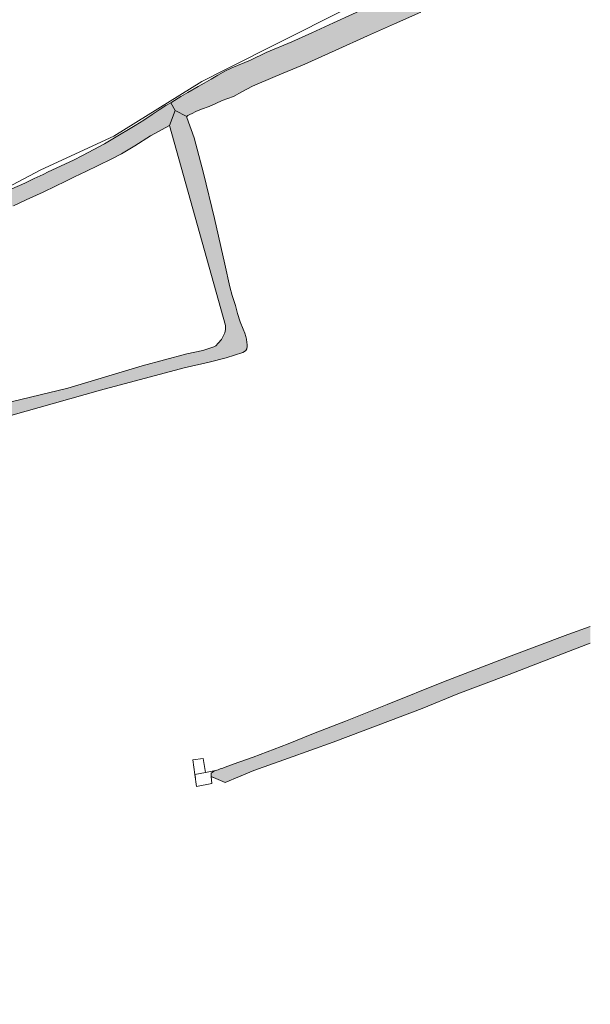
# Model space of a CAD drawing. Header units: metres. Extents: x 46249 to 49371, y 390656 to 391846.
# Tile 12 of 44: x 46888 to 47027, y 390656 to 390896. Entities that reach past the tile are written whole.
import ezdxf

# ---------------------------------------------------------------- set-up
doc = ezdxf.new("R2010")
doc.units = ezdxf.units.M
for name, color, linetype, lineweight in [('B-WE-GR-BOUWLAND-G', 80, 'Continuous', 13), ('B-WE-GR-GRAS-G', 60, 'Continuous', 13), ('B-WE-GR-GRAS_KRUIDENRIJK-G', 80, 'Continuous', 18), ('B-WE-OG-WATER_SLOOT-G', 120, 'Continuous', 18), ('B-WE-VH-ONVERHARD-G', 210, 'Continuous', 18)]:
    doc.layers.add(name, color=color, linetype=linetype, lineweight=lineweight)
doc.layers.add('B-WE-OG-WATER_SLOOT-V', color=7, linetype='Continuous', lineweight=18, true_color=0x99cae9)

msp = doc.modelspace()

# ---------------------------------------------------------------- hatches: boundary and pattern name
at = {"layer": 'B-WE-OG-WATER_SLOOT-V'}
for points in [[(46925.241, 390875.789), (46926.345, 390873.876), (46929.176, 390872.464), (46929.411, 390872.657), (46929.889, 390872.918), (46930.426, 390873.184), (46931.337, 390873.617), (46932.692, 390874.18), (46934.597, 390874.859), (46936.228, 390875.572), (46937.781, 390876.336), (46940.53, 390877.289), (46942.581, 390878.411), (46945.11, 390879.788), (46950.651, 390882.153), (46957.878, 390885.143), (46965.286, 390888.443), (46973.132, 390892.059), (46979.675, 390894.989), (46986.122, 390897.791), (46991.399, 390899.665), (46997.608, 390902.345), (47003.108, 390904.381), (47009.979, 390907.089), (47014.651, 390908.928), (47015.318, 390909.46), (47015.6, 390910.041), (47015.839, 390910.962), (47016, 390911.707), (47015.931, 390912.4), (47015.802, 390912.911), (47015.571, 390913.552), (47014.456, 390914.513), (47013.992, 390914.701), (47013.469, 390914.775), (47012.691, 390914.692), (47011.343, 390914.343), (47009.68, 390913.764), (47007.59, 390912.865), (47002.64, 390910.786), (46993.491, 390907.071), (46984.501, 390903.704), (46974.086, 390899.425), (46964.86, 390895.225), (46959.6, 390892.792), (46954.727, 390890.578), (46948.44, 390887.968), (46944.648, 390886.131), (46940.11, 390884.269), (46938.577, 390883.537), (46936.677, 390882.467), (46935.058, 390881.505), (46933.374, 390880.529), (46931.9, 390879.728), (46929.39, 390878.267), (46927.7, 390877.272), (46925.524, 390875.952)], [(46767.587, 390802.172), (46768.418, 390800.647), (46768.707, 390800.804), (46770.147, 390801.369), (46771.844, 390802.085), (46780.483, 390805.872), (46786.209, 390808.327), (46794.364, 390811.834), (46805.834, 390817.109), (46816.85, 390821.955), (46823.673, 390825.262), (46830.23, 390828.001), (46835.049, 390829.969), (46837.27, 390831.16), (46840.284, 390832.828), (46843.396, 390834.373), (46847.082, 390835.812), (46854.718, 390839), (46860.136, 390840.842), (46863.05, 390842.002), (46865.198, 390842.791), (46868.681, 390844.165), (46874.92, 390846.358), (46879.275, 390847.888), (46883.576, 390849.355), (46886.961, 390850.665), (46890.027, 390852.135), (46894.199, 390854.003), (46897.186, 390855.472), (46899.577, 390856.626), (46901.804, 390857.726), (46904.568, 390859.011), (46907.588, 390860.486), (46910.883, 390862.108), (46913.222, 390863.381), (46916.517, 390865.282), (46920.319, 390867.743), (46924.955, 390870.224), (46926.345, 390873.876), (46925.241, 390875.789), (46924.076, 390875.116), (46922.45, 390874.053), (46920.681, 390872.906), (46918.675, 390871.562), (46916.551, 390870.224), (46914.953, 390869.288), (46912.738, 390867.944), (46910.719, 390866.771), (46909.14, 390865.816), (46906.5, 390864.369), (46903.761, 390862.911), (46901.547, 390861.833), (46895.393, 390858.926), (46894.155, 390858.292), (46892.027, 390857.354), (46889.701, 390856.169), (46886.571, 390854.83), (46884.894, 390854.145), (46883.427, 390853.481), (46881.783, 390852.73), (46880.362, 390852.066), (46878.823, 390851.382), (46877.127, 390850.692), (46874.986, 390849.884), (46873.086, 390849.086), (46871.489, 390848.488), (46869.911, 390847.927), (46867.324, 390846.889), (46864.967, 390846.05), (46862.565, 390845.218), (46860.195, 390844.474), (46856.961, 390843.499), (46854.676, 390842.634), (46850.728, 390841.271), (46847.494, 390840.068), (46840.696, 390837.332), (46832.358, 390833.646), (46828.218, 390831.587), (46822.382, 390828.896), (46819.695, 390827.49), (46815.205, 390825.311), (46807.676, 390822.124), (46800.013, 390818.571), (46789.723, 390813.748), (46781.669, 390810.256), (46773.905, 390806.609), (46772.779, 390805.916), (46771.402, 390805.141), (46770.497, 390804.759), (46769.996, 390804.578), (46769.65, 390804.532), (46769.179, 390804.674), (46768.854, 390804.915), (46768.77, 390804.977)], [(46929.176, 390872.464), (46926.345, 390873.876), (46924.955, 390870.224), (46938.534, 390821.618), (46938.581, 390821.421), (46938.586, 390820.584), (46938.411, 390819.8), (46938.005, 390818.951), (46937.559, 390818.208), (46936.805, 390817.257), (46936.198, 390816.644), (46935.72, 390816.391), (46934.476, 390815.966), (46933.068, 390815.49), (46929.136, 390814.712), (46918.314, 390811.804), (46900.222, 390806.38), (46884.404, 390802.506), (46866.069, 390797.071), (46849.865, 390792.544), (46843.112, 390790.572), (46843.418, 390789.523), (46843.816, 390787.765), (46845.783, 390788.298), (46908.127, 390805.872), (46928.51, 390811.304), (46934.583, 390812.662), (46938.765, 390813.688), (46942.804, 390815.019), (46943.217, 390815.232), (46943.529, 390815.486), (46943.769, 390815.949), (46943.844, 390816.439), (46943.846, 390816.975), (46943.785, 390817.44), (46943.697, 390818.271), (46943.542, 390818.931), (46943.277, 390819.75), (46942.864, 390820.712), (46942.113, 390822.5), (46941.511, 390824.471), (46940.982, 390826.487), (46940.229, 390828.902), (46939.629, 390831.029), (46938.39, 390836.481), (46935.906, 390847.638), (46933.236, 390858.62), (46930.941, 390867.266), (46929.162, 390872.15)], [(47027.373, 390744.29), (47027.373, 390748.397), (47021.91, 390746.428), (47007.426, 390740.97), (46991.652, 390734.905), (46977.907, 390729.43), (46967.764, 390725.376), (46959.99, 390722.324), (46953.828, 390719.821), (46945.296, 390716.562), (46940.431, 390714.865), (46938.48, 390714.16), (46937.884, 390713.936), (46937.308, 390713.731), (46936.765, 390713.533), (46936.123, 390713.324), (46935.632, 390713.093), (46935.317, 390712.887), (46935.101, 390712.679), (46935.048, 390712.385), (46935.093, 390711.849), (46938.509, 390710.411), (46945.426, 390713.316), (46953.909, 390716.304), (46964.771, 390720.231), (46975.726, 390724.349), (46986.405, 390728.453), (46995.134, 390731.981), (47007.647, 390736.679), (47022.044, 390742.28)]]:
    msp.add_hatch(color=256, dxfattribs=at).paths.add_polyline_path(points)
h = msp.add_hatch(color=256, dxfattribs=at)
h.paths.add_polyline_path([(46935.111, 390711.634), (46935.604, 390711.634), (46935.093, 390711.849)])
h.paths.add_polyline_path([(46938.282, 390709.368), (46938.335, 390708.947), (46938.29, 390709.523)])
h.paths.add_polyline_path([(46938.342, 390710.481), (46938.318, 390710.039), (46938.509, 390710.411)])
h.paths.add_polyline_path([(46945.581, 390656.476), (46945.582, 390656.466), (46945.557, 390656.717)])

# ---------------------------------------------------------------- linework, layer by layer
at = {"layer": 'B-WE-GR-BOUWLAND-G', "ltscale": 0.2, "flags": 128}
for points in [[(46878.365, 390851.392), (46893.578, 390859.462), (46911.355, 390867.68), (46932.803, 390880.975), (46938.444, 390883.802), (46966.666, 390897.943)], [(47027.373, 390744.29), (47022.044, 390742.28), (47007.647, 390736.679), (46995.134, 390731.981), (46986.405, 390728.453), (46975.726, 390724.349), (46964.771, 390720.231), (46953.909, 390716.304), (46945.426, 390713.316), (46941.421, 390711.634)]]:
    msp.add_lwpolyline(points, dxfattribs=at)
at = {"layer": 'B-WE-GR-GRAS-G', "ltscale": 0.2, "flags": 128}
for points in [[(46986.122, 390897.791), (46979.675, 390894.989), (46973.132, 390892.059), (46965.286, 390888.443), (46957.878, 390885.143), (46950.651, 390882.153), (46945.11, 390879.788), (46942.581, 390878.411), (46940.53, 390877.289), (46937.781, 390876.336), (46936.228, 390875.572), (46934.597, 390874.859), (46932.692, 390874.18), (46931.337, 390873.617), (46930.426, 390873.184), (46929.889, 390872.918), (46929.411, 390872.657), (46929.176, 390872.464), (46929.162, 390872.15), (46930.941, 390867.266), (46933.236, 390858.62), (46935.906, 390847.638), (46938.39, 390836.481), (46939.629, 390831.029), (46940.229, 390828.902), (46940.982, 390826.487), (46941.511, 390824.471), (46942.113, 390822.5), (46942.864, 390820.712), (46943.277, 390819.75), (46943.542, 390818.931), (46943.697, 390818.271), (46943.785, 390817.44), (46943.846, 390816.975), (46943.844, 390816.439), (46943.769, 390815.949), (46943.529, 390815.486), (46943.217, 390815.232), (46942.804, 390815.019), (46938.765, 390813.688), (46934.583, 390812.662), (46928.51, 390811.304), (46908.127, 390805.872), (46845.783, 390788.298)], [(46931.245, 390711.634), (46931.143, 390712.375), (46930.619, 390715.961), (46933.159, 390716.252), (46933.696, 390712.861), (46936.123, 390713.324), (46936.765, 390713.533), (46937.308, 390713.731), (46937.884, 390713.936), (46938.48, 390714.16), (46940.431, 390714.865), (46945.296, 390716.562), (46953.828, 390719.821), (46959.99, 390722.324), (46967.764, 390725.376), (46977.907, 390729.43), (46991.652, 390734.905), (47007.426, 390740.97), (47021.91, 390746.428), (47027.373, 390748.397)]]:
    msp.add_lwpolyline(points, dxfattribs=at)
at = {"layer": 'B-WE-GR-GRAS_KRUIDENRIJK-G', "ltscale": 0.2, "flags": 128}
for points in [[(46966.666, 390897.943), (46938.444, 390883.802), (46932.803, 390880.975), (46911.355, 390867.68), (46893.578, 390859.462), (46878.365, 390851.392)], [(46886.571, 390854.83), (46889.701, 390856.169), (46892.027, 390857.354), (46894.155, 390858.292), (46895.393, 390858.926), (46901.547, 390861.833), (46903.761, 390862.911), (46906.5, 390864.369), (46909.14, 390865.816), (46910.719, 390866.771), (46912.738, 390867.944), (46914.953, 390869.288), (46916.551, 390870.224), (46918.675, 390871.562), (46920.681, 390872.906), (46922.45, 390874.053), (46924.076, 390875.116), (46925.241, 390875.789), (46925.241, 390875.789), (46925.524, 390875.952), (46927.7, 390877.272), (46929.39, 390878.267), (46931.9, 390879.728), (46933.374, 390880.529), (46935.058, 390881.505), (46936.677, 390882.467), (46938.577, 390883.537), (46940.11, 390884.269), (46944.648, 390886.131), (46948.44, 390887.968), (46954.727, 390890.578), (46959.6, 390892.792), (46964.86, 390895.225), (46974.086, 390899.425)], [(46884.404, 390802.506), (46900.222, 390806.38), (46918.314, 390811.804), (46929.136, 390814.712), (46933.068, 390815.49), (46934.476, 390815.966), (46935.72, 390816.391), (46936.198, 390816.644), (46936.805, 390817.257), (46937.559, 390818.208), (46938.005, 390818.951), (46938.411, 390819.8), (46938.586, 390820.584), (46938.581, 390821.421), (46938.534, 390821.618), (46924.955, 390870.224), (46924.955, 390870.224), (46920.319, 390867.743), (46916.517, 390865.282), (46913.222, 390863.381), (46910.883, 390862.108), (46907.588, 390860.486), (46904.568, 390859.011), (46901.804, 390857.726), (46899.577, 390856.626), (46897.186, 390855.472), (46894.199, 390854.003), (46890.027, 390852.135), (46886.961, 390850.665)]]:
    msp.add_lwpolyline(points, dxfattribs=at)
msp.add_lwpolyline([(46935.235, 390710.151), (46935.093, 390711.849), (46935.048, 390712.385), (46935.101, 390712.679), (46935.317, 390712.887), (46935.632, 390713.093), (46936.123, 390713.324), (46933.696, 390712.861), (46931.143, 390712.375), (46931.544, 390709.465), (46935.235, 390710.151)], close=True, dxfattribs=at)
at = {"layer": 'B-WE-OG-WATER_SLOOT-G', "ltscale": 0.2, "flags": 128}
for points in [[(46974.086, 390899.425), (46964.86, 390895.225), (46959.6, 390892.792), (46954.727, 390890.578), (46948.44, 390887.968), (46944.648, 390886.131), (46940.11, 390884.269), (46938.577, 390883.537), (46936.677, 390882.467), (46935.058, 390881.505), (46933.374, 390880.529), (46931.9, 390879.728), (46929.39, 390878.267), (46927.7, 390877.272), (46925.524, 390875.952), (46925.241, 390875.789), (46925.241, 390875.789), (46926.345, 390873.876), (46929.176, 390872.464), (46929.411, 390872.657), (46929.889, 390872.918), (46930.426, 390873.184), (46931.337, 390873.617), (46932.692, 390874.18), (46934.597, 390874.859), (46936.228, 390875.572), (46937.781, 390876.336), (46940.53, 390877.289), (46942.581, 390878.411), (46945.11, 390879.788), (46950.651, 390882.153), (46957.878, 390885.143), (46965.286, 390888.443), (46973.132, 390892.059), (46979.675, 390894.989), (46986.122, 390897.791)], [(46845.783, 390788.298), (46908.127, 390805.872), (46928.51, 390811.304), (46934.583, 390812.662), (46938.765, 390813.688), (46942.804, 390815.019), (46943.217, 390815.232), (46943.529, 390815.486), (46943.769, 390815.949), (46943.844, 390816.439), (46943.846, 390816.975), (46943.785, 390817.44), (46943.697, 390818.271), (46943.542, 390818.931), (46943.277, 390819.75), (46942.864, 390820.712), (46942.113, 390822.5), (46941.511, 390824.471), (46940.982, 390826.487), (46940.229, 390828.902), (46939.629, 390831.029), (46938.39, 390836.481), (46935.906, 390847.638), (46933.236, 390858.62), (46930.941, 390867.266), (46929.162, 390872.15), (46929.176, 390872.464), (46929.176, 390872.464), (46926.345, 390873.876), (46924.955, 390870.224), (46938.534, 390821.618), (46938.581, 390821.421), (46938.586, 390820.584), (46938.411, 390819.8), (46938.005, 390818.951), (46937.559, 390818.208), (46936.805, 390817.257), (46936.198, 390816.644), (46935.72, 390816.391), (46934.476, 390815.966), (46933.068, 390815.49), (46929.136, 390814.712), (46918.314, 390811.804), (46900.222, 390806.38), (46884.404, 390802.506)], [(46886.961, 390850.665), (46890.027, 390852.135), (46894.199, 390854.003), (46897.186, 390855.472), (46899.577, 390856.626), (46901.804, 390857.726), (46904.568, 390859.011), (46907.588, 390860.486), (46910.883, 390862.108), (46913.222, 390863.381), (46916.517, 390865.282), (46920.319, 390867.743), (46924.955, 390870.224), (46926.345, 390873.876), (46925.241, 390875.789), (46924.076, 390875.116), (46922.45, 390874.053), (46920.681, 390872.906), (46918.675, 390871.562), (46916.551, 390870.224), (46914.953, 390869.288), (46912.738, 390867.944), (46910.719, 390866.771), (46909.14, 390865.816), (46906.5, 390864.369), (46903.761, 390862.911), (46901.547, 390861.833), (46895.393, 390858.926), (46894.155, 390858.292), (46892.027, 390857.354), (46889.701, 390856.169), (46886.571, 390854.83)], [(47027.373, 390748.397), (47021.91, 390746.428), (47007.426, 390740.97), (46991.652, 390734.905), (46977.907, 390729.43), (46967.764, 390725.376), (46959.99, 390722.324), (46953.828, 390719.821), (46945.296, 390716.562), (46940.431, 390714.865), (46938.48, 390714.16), (46937.884, 390713.936), (46937.308, 390713.731), (46936.765, 390713.533), (46936.123, 390713.324), (46935.632, 390713.093), (46935.317, 390712.887), (46935.101, 390712.679), (46935.048, 390712.385), (46935.093, 390711.849), (46938.509, 390710.411), (46945.426, 390713.316), (46953.909, 390716.304), (46964.771, 390720.231), (46975.726, 390724.349), (46986.405, 390728.453), (46995.134, 390731.981), (47007.647, 390736.679), (47022.044, 390742.28), (47027.373, 390744.29)], [(46935.604, 390711.634), (46935.093, 390711.849), (46935.111, 390711.634)]]:
    msp.add_lwpolyline(points, dxfattribs=at)
at = {"layer": 'B-WE-VH-ONVERHARD-G', "ltscale": 0.2, "flags": 128}
msp.add_lwpolyline([(46933.696, 390712.861), (46933.159, 390716.252), (46930.619, 390715.961), (46931.143, 390712.375), (46933.696, 390712.861)], close=True, dxfattribs=at)

doc.saveas('drawing.dxf')
